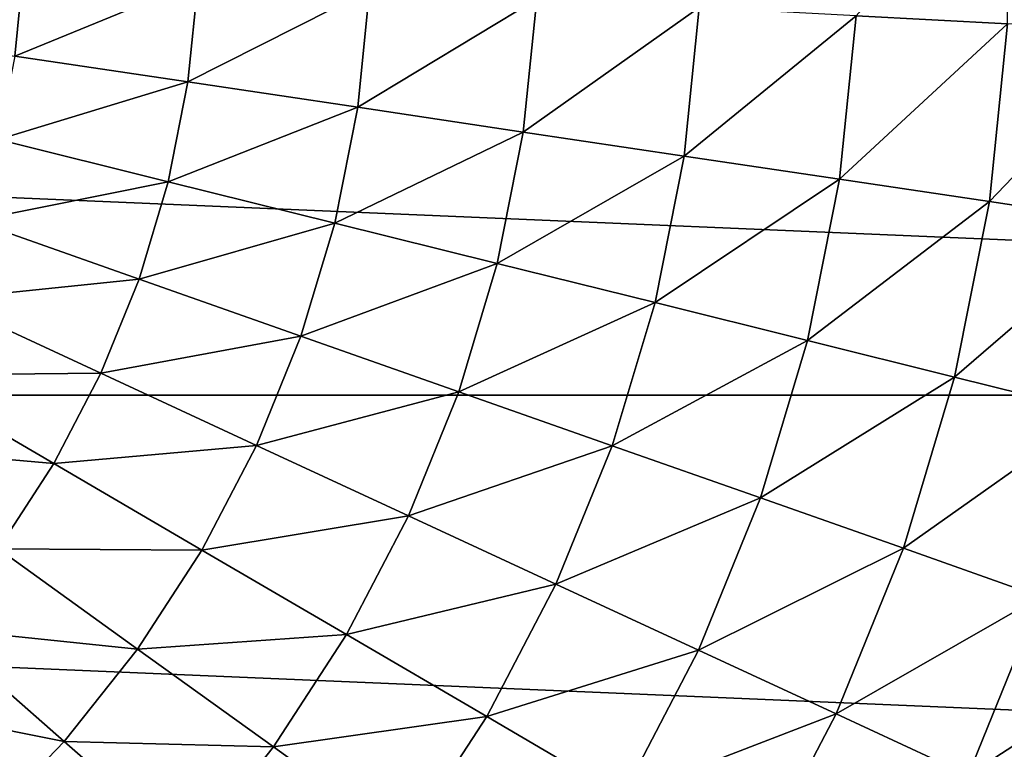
# Model space of a CAD drawing. Header units: millimetres. Extents: x -43.6 to 43.6, y -43.6 to 43.6.
# Tile 245 of 256: x 3.4 to 7.3, y -3.2 to -0.4. Entities that reach past the tile are written whole.
import ezdxf

# ---------------------------------------------------------------- set-up
doc = ezdxf.new("R2010")
doc.units = ezdxf.units.MM
doc.header["$LTSCALE"] = 52.148148
doc.layers.add('143', color=7, linetype='CONTINUOUS')
doc.layers.add('148', color=7, linetype='CONTINUOUS')

msp = doc.modelspace()

# ---------------------------------------------------------------- linework, layer by layer
at = {"layer": '143', "color": 9, "linetype": 'Continuous', "true_color": 0xc2bdad}
for points in [[(-21.4225, -1.8233, -75.5285), (-21.5, 0, -75.5285), (21.4225, -1.8233, -75.5285), (-21.4225, -1.8233, -75.5285)], [(21.4225, -1.8233, -75.5285), (-21.5, 0, -75.5285), (21.5, 0, -75.5285), (21.4225, -1.8233, -75.5285)], [(-21.1907, -3.6335, -75.5285), (-21.4225, -1.8233, -75.5285), (21.1907, -3.6335, -75.5285), (-21.1907, -3.6335, -75.5285)], [(21.1907, -3.6335, -75.5285), (-21.4225, -1.8233, -75.5285), (21.4225, -1.8233, -75.5285), (21.1907, -3.6335, -75.5285)]]:
    msp.add_3dface(points, dxfattribs=at)
at = {"layer": '148', "linetype": 'Continuous'}
for points in [[(7.2696, 0.3072, 3.779), (6.6799, -0.3541, 4.2229), (7.2659, -0.3852, 3.779), (7.2696, 0.3072, 3.779)], [(2.7658, -0.1466, 6.0324), (2.7393, -0.4089, 6.0324), (3.4541, -0.1831, 5.838), (2.7658, -0.1466, 6.0324)], [(3.4541, -0.1831, 5.838), (2.7393, -0.4089, 6.0324), (3.421, -0.5106, 5.838), (3.4541, -0.1831, 5.838)], [(3.4541, -0.1831, 5.838), (3.421, -0.5106, 5.838), (4.1316, -0.219, 5.5998), (3.4541, -0.1831, 5.838)], [(4.1316, -0.219, 5.5998), (3.421, -0.5106, 5.838), (4.0921, -0.6108, 5.5998), (4.1316, -0.219, 5.5998)], [(4.1316, -0.219, 5.5998), (4.0921, -0.6108, 5.5998), (4.7955, -0.2542, 5.3182), (4.1316, -0.219, 5.5998)], [(4.7955, -0.2542, 5.3182), (4.0921, -0.6108, 5.5998), (4.7496, -0.7089, 5.3182), (4.7955, -0.2542, 5.3182)], [(4.7955, -0.2542, 5.3182), (4.7496, -0.7089, 5.3182), (5.4429, -0.2886, 4.994), (4.7955, -0.2542, 5.3182)], [(5.4429, -0.2886, 4.994), (4.7496, -0.7089, 5.3182), (5.3909, -0.8046, 4.994), (5.4429, -0.2886, 4.994)], [(5.4429, -0.2886, 4.994), (5.3909, -0.8046, 4.994), (6.0717, -0.3219, 4.6284), (5.4429, -0.2886, 4.994)], [(6.0717, -0.3219, 4.6284), (5.3909, -0.8046, 4.994), (6.0136, -0.8976, 4.6284), (6.0717, -0.3219, 4.6284)], [(6.0717, -0.3219, 4.6284), (6.0136, -0.8976, 4.6284), (6.6799, -0.3541, 4.2229), (6.0717, -0.3219, 4.6284)], [(6.6799, -0.3541, 4.2229), (6.0136, -0.8976, 4.6284), (6.616, -0.9875, 4.2229), (6.6799, -0.3541, 4.2229)], [(6.6799, -0.3541, 4.2229), (6.616, -0.9875, 4.2229), (7.2659, -0.3852, 3.779), (6.6799, -0.3541, 4.2229)], [(7.2659, -0.3852, 3.779), (6.616, -0.9875, 4.2229), (7.1964, -1.0741, 3.779), (7.2659, -0.3852, 3.779)], [(7.2659, -0.3852, 3.779), (7.1964, -1.0741, 3.779), (7.8286, -0.415, 3.299), (7.2659, -0.3852, 3.779)], [(7.8286, -0.415, 3.299), (7.1964, -1.0741, 3.779), (7.7537, -1.1573, 3.299), (7.8286, -0.415, 3.299)], [(3.421, -0.5106, 5.838), (3.357, -0.8335, 5.838), (4.0921, -0.6108, 5.5998), (3.421, -0.5106, 5.838)], [(4.0921, -0.6108, 5.5998), (3.357, -0.8335, 5.838), (4.0155, -0.997, 5.5998), (4.0921, -0.6108, 5.5998)], [(4.0921, -0.6108, 5.5998), (4.0155, -0.997, 5.5998), (4.7496, -0.7089, 5.3182), (4.0921, -0.6108, 5.5998)], [(4.7496, -0.7089, 5.3182), (4.0155, -0.997, 5.5998), (4.6607, -1.1572, 5.3182), (4.7496, -0.7089, 5.3182)], [(4.7496, -0.7089, 5.3182), (4.6607, -1.1572, 5.3182), (5.3909, -0.8046, 4.994), (4.7496, -0.7089, 5.3182)], [(3.357, -0.8335, 5.838), (3.2626, -1.1488, 5.838), (4.0155, -0.997, 5.5998), (3.357, -0.8335, 5.838)], [(5.3909, -0.8046, 4.994), (4.6607, -1.1572, 5.3182), (5.29, -1.3134, 4.994), (5.3909, -0.8046, 4.994)], [(5.3909, -0.8046, 4.994), (5.29, -1.3134, 4.994), (6.0136, -0.8976, 4.6284), (5.3909, -0.8046, 4.994)], [(6.0136, -0.8976, 4.6284), (5.29, -1.3134, 4.994), (5.9011, -1.4651, 4.6284), (6.0136, -0.8976, 4.6284)], [(6.0136, -0.8976, 4.6284), (5.9011, -1.4651, 4.6284), (6.616, -0.9875, 4.2229), (6.0136, -0.8976, 4.6284)], [(6.616, -0.9875, 4.2229), (5.9011, -1.4651, 4.6284), (6.4921, -1.6119, 4.2229), (6.616, -0.9875, 4.2229)], [(6.616, -0.9875, 4.2229), (6.4921, -1.6119, 4.2229), (7.1964, -1.0741, 3.779), (6.616, -0.9875, 4.2229)], [(4.0155, -0.997, 5.5998), (3.2626, -1.1488, 5.838), (3.9026, -1.3742, 5.5998), (4.0155, -0.997, 5.5998)], [(4.0155, -0.997, 5.5998), (3.9026, -1.3742, 5.5998), (4.6607, -1.1572, 5.3182), (4.0155, -0.997, 5.5998)], [(7.1964, -1.0741, 3.779), (6.4921, -1.6119, 4.2229), (7.0617, -1.7533, 3.779), (7.1964, -1.0741, 3.779)], [(7.1964, -1.0741, 3.779), (7.0617, -1.7533, 3.779), (7.7537, -1.1573, 3.299), (7.1964, -1.0741, 3.779)], [(3.2626, -1.1488, 5.838), (3.1386, -1.4537, 5.838), (3.9026, -1.3742, 5.5998), (3.2626, -1.1488, 5.838)], [(4.6607, -1.1572, 5.3182), (3.9026, -1.3742, 5.5998), (4.5296, -1.595, 5.3182), (4.6607, -1.1572, 5.3182)], [(4.6607, -1.1572, 5.3182), (4.5296, -1.595, 5.3182), (5.29, -1.3134, 4.994), (4.6607, -1.1572, 5.3182)], [(7.7537, -1.1573, 3.299), (7.0617, -1.7533, 3.779), (7.6086, -1.8891, 3.299), (7.7537, -1.1573, 3.299)], [(5.29, -1.3134, 4.994), (4.5296, -1.595, 5.3182), (5.1412, -1.8103, 4.994), (5.29, -1.3134, 4.994)], [(5.29, -1.3134, 4.994), (5.1412, -1.8103, 4.994), (5.9011, -1.4651, 4.6284), (5.29, -1.3134, 4.994)], [(3.9026, -1.3742, 5.5998), (3.1386, -1.4537, 5.838), (3.7543, -1.7389, 5.5998), (3.9026, -1.3742, 5.5998)], [(3.9026, -1.3742, 5.5998), (3.7543, -1.7389, 5.5998), (4.5296, -1.595, 5.3182), (3.9026, -1.3742, 5.5998)], [(3.1386, -1.4537, 5.838), (2.9862, -1.7455, 5.838), (3.7543, -1.7389, 5.5998), (3.1386, -1.4537, 5.838)], [(5.9011, -1.4651, 4.6284), (5.1412, -1.8103, 4.994), (5.7351, -2.0194, 4.6284), (5.9011, -1.4651, 4.6284)], [(5.9011, -1.4651, 4.6284), (5.7351, -2.0194, 4.6284), (6.4921, -1.6119, 4.2229), (5.9011, -1.4651, 4.6284)], [(4.5296, -1.595, 5.3182), (3.7543, -1.7389, 5.5998), (4.3575, -2.0183, 5.3182), (4.5296, -1.595, 5.3182)], [(4.5296, -1.595, 5.3182), (4.3575, -2.0183, 5.3182), (5.1412, -1.8103, 4.994), (4.5296, -1.595, 5.3182)], [(6.4921, -1.6119, 4.2229), (5.7351, -2.0194, 4.6284), (6.3095, -2.2217, 4.2229), (6.4921, -1.6119, 4.2229)], [(6.4921, -1.6119, 4.2229), (6.3095, -2.2217, 4.2229), (7.0617, -1.7533, 3.779), (6.4921, -1.6119, 4.2229)], [(2.9862, -1.7455, 5.838), (2.8068, -2.0215, 5.838), (3.572, -2.0879, 5.5998), (2.9862, -1.7455, 5.838)], [(3.7543, -1.7389, 5.5998), (2.9862, -1.7455, 5.838), (3.572, -2.0879, 5.5998), (3.7543, -1.7389, 5.5998)], [(3.7543, -1.7389, 5.5998), (3.572, -2.0879, 5.5998), (4.3575, -2.0183, 5.3182), (3.7543, -1.7389, 5.5998)], [(7.0617, -1.7533, 3.779), (6.3095, -2.2217, 4.2229), (6.8631, -2.4166, 3.779), (7.0617, -1.7533, 3.779)], [(7.0617, -1.7533, 3.779), (6.8631, -2.4166, 3.779), (7.6086, -1.8891, 3.299), (7.0617, -1.7533, 3.779)], [(5.1412, -1.8103, 4.994), (4.3575, -2.0183, 5.3182), (4.9458, -2.2908, 4.994), (5.1412, -1.8103, 4.994)], [(5.1412, -1.8103, 4.994), (4.9458, -2.2908, 4.994), (5.7351, -2.0194, 4.6284), (5.1412, -1.8103, 4.994)], [(7.6086, -1.8891, 3.299), (6.8631, -2.4166, 3.779), (7.3946, -2.6038, 3.299), (7.6086, -1.8891, 3.299)], [(4.3575, -2.0183, 5.3182), (3.572, -2.0879, 5.5998), (4.1459, -2.4234, 5.3182), (4.3575, -2.0183, 5.3182)], [(4.3575, -2.0183, 5.3182), (4.1459, -2.4234, 5.3182), (4.9458, -2.2908, 4.994), (4.3575, -2.0183, 5.3182)], [(5.7351, -2.0194, 4.6284), (4.9458, -2.2908, 4.994), (5.5171, -2.5555, 4.6284), (5.7351, -2.0194, 4.6284)], [(5.7351, -2.0194, 4.6284), (5.5171, -2.5555, 4.6284), (6.3095, -2.2217, 4.2229), (5.7351, -2.0194, 4.6284)], [(3.572, -2.0879, 5.5998), (2.8068, -2.0215, 5.838), (3.3573, -2.418, 5.5998), (3.572, -2.0879, 5.5998)], [(3.572, -2.0879, 5.5998), (3.3573, -2.418, 5.5998), (4.1459, -2.4234, 5.3182), (3.572, -2.0879, 5.5998)], [(6.3095, -2.2217, 4.2229), (5.5171, -2.5555, 4.6284), (6.0698, -2.8114, 4.2229), (6.3095, -2.2217, 4.2229)], [(6.3095, -2.2217, 4.2229), (6.0698, -2.8114, 4.2229), (6.8631, -2.4166, 3.779), (6.3095, -2.2217, 4.2229)], [(4.9458, -2.2908, 4.994), (4.1459, -2.4234, 5.3182), (4.7057, -2.7506, 4.994), (4.9458, -2.2908, 4.994)], [(4.9458, -2.2908, 4.994), (4.7057, -2.7506, 4.994), (5.5171, -2.5555, 4.6284), (4.9458, -2.2908, 4.994)], [(3.3573, -2.418, 5.5998), (3.1123, -2.7262, 5.5998), (3.8968, -2.8065, 5.3182), (3.3573, -2.418, 5.5998)], [(4.1459, -2.4234, 5.3182), (3.3573, -2.418, 5.5998), (3.8968, -2.8065, 5.3182), (4.1459, -2.4234, 5.3182)], [(4.1459, -2.4234, 5.3182), (3.8968, -2.8065, 5.3182), (4.7057, -2.7506, 4.994), (4.1459, -2.4234, 5.3182)], [(6.8631, -2.4166, 3.779), (6.0698, -2.8114, 4.2229), (6.6023, -3.0581, 3.779), (6.8631, -2.4166, 3.779)], [(6.8631, -2.4166, 3.779), (6.6023, -3.0581, 3.779), (7.3946, -2.6038, 3.299), (6.8631, -2.4166, 3.779)], [(5.5171, -2.5555, 4.6284), (4.7057, -2.7506, 4.994), (5.2493, -3.0683, 4.6284), (5.5171, -2.5555, 4.6284)], [(5.5171, -2.5555, 4.6284), (5.2493, -3.0683, 4.6284), (6.0698, -2.8114, 4.2229), (5.5171, -2.5555, 4.6284)], [(7.3946, -2.6038, 3.299), (6.6023, -3.0581, 3.779), (7.1136, -3.2949, 3.299), (7.3946, -2.6038, 3.299)], [(7.3946, -2.6038, 3.299), (7.1136, -3.2949, 3.299), (7.9033, -2.7829, 2.7851), (7.3946, -2.6038, 3.299)], [(3.1123, -2.7262, 5.5998), (2.8391, -3.0097, 5.5998), (3.6124, -3.1642, 5.3182), (3.1123, -2.7262, 5.5998)], [(3.8968, -2.8065, 5.3182), (3.1123, -2.7262, 5.5998), (3.6124, -3.1642, 5.3182), (3.8968, -2.8065, 5.3182)], [(4.7057, -2.7506, 4.994), (3.8968, -2.8065, 5.3182), (4.4229, -3.1854, 4.994), (4.7057, -2.7506, 4.994)], [(4.7057, -2.7506, 4.994), (4.4229, -3.1854, 4.994), (5.2493, -3.0683, 4.6284), (4.7057, -2.7506, 4.994)], [(7.9033, -2.7829, 2.7851), (7.1136, -3.2949, 3.299), (7.6029, -3.5216, 2.7851), (7.9033, -2.7829, 2.7851)], [(3.8968, -2.8065, 5.3182), (3.6124, -3.1642, 5.3182), (4.4229, -3.1854, 4.994), (3.8968, -2.8065, 5.3182)], [(6.0698, -2.8114, 4.2229), (5.2493, -3.0683, 4.6284), (5.775, -3.3757, 4.2229), (6.0698, -2.8114, 4.2229)], [(6.0698, -2.8114, 4.2229), (5.775, -3.3757, 4.2229), (6.6023, -3.0581, 3.779), (6.0698, -2.8114, 4.2229)], [(3.6124, -3.1642, 5.3182), (2.8391, -3.0097, 5.5998), (3.2952, -3.4933, 5.3182), (3.6124, -3.1642, 5.3182)], [(5.2493, -3.0683, 4.6284), (4.4229, -3.1854, 4.994), (4.9338, -3.5534, 4.6284), (5.2493, -3.0683, 4.6284)], [(5.2493, -3.0683, 4.6284), (4.9338, -3.5534, 4.6284), (5.775, -3.3757, 4.2229), (5.2493, -3.0683, 4.6284)], [(6.6023, -3.0581, 3.779), (5.775, -3.3757, 4.2229), (6.2817, -3.6718, 3.779), (6.6023, -3.0581, 3.779)], [(6.6023, -3.0581, 3.779), (6.2817, -3.6718, 3.779), (7.1136, -3.2949, 3.299), (6.6023, -3.0581, 3.779)], [(3.6124, -3.1642, 5.3182), (3.2952, -3.4933, 5.3182), (4.1001, -3.5914, 4.994), (3.6124, -3.1642, 5.3182)], [(4.4229, -3.1854, 4.994), (3.6124, -3.1642, 5.3182), (4.1001, -3.5914, 4.994), (4.4229, -3.1854, 4.994)], [(4.4229, -3.1854, 4.994), (4.1001, -3.5914, 4.994), (4.9338, -3.5534, 4.6284), (4.4229, -3.1854, 4.994)]]:
    msp.add_3dface(points, dxfattribs=at)

doc.saveas('drawing.dxf')
